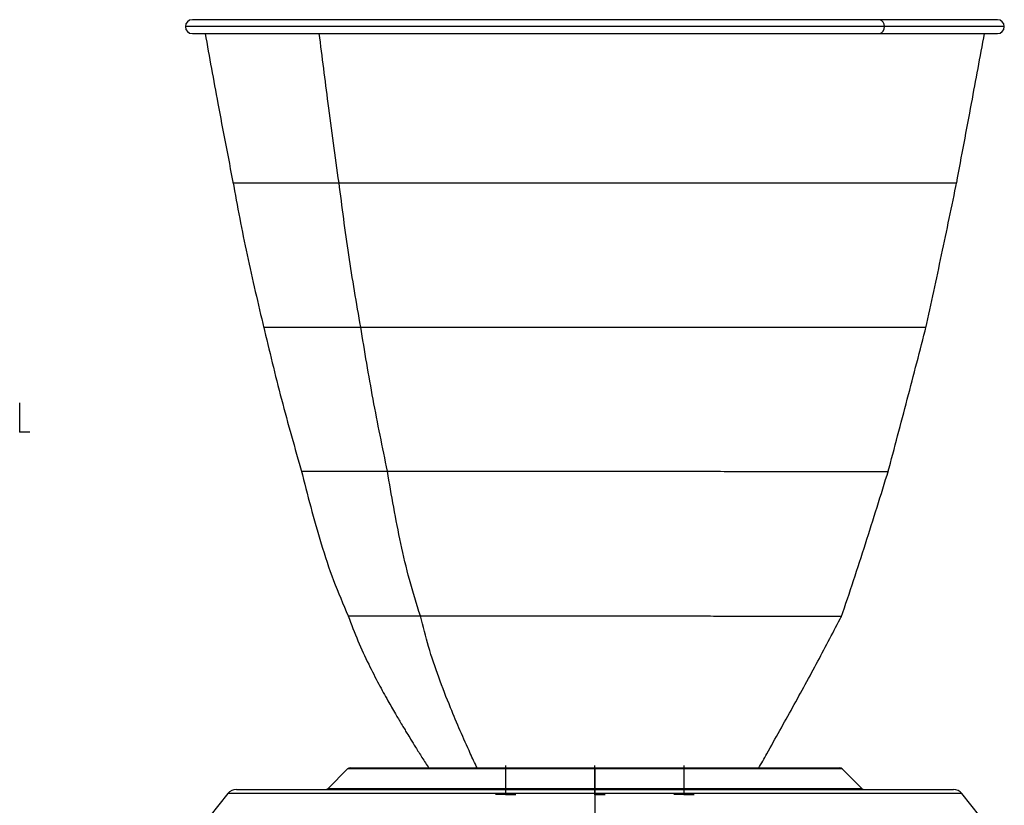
# Model space of a CAD drawing. Header units: millimetres. Extents: x -210 to 108, y -697 to -158.
# Tile 24 of 24: x -189 to 84, y -376 to -158. Entities that reach past the tile are written whole.
import ezdxf

# ---------------------------------------------------------------- set-up
doc = ezdxf.new("R2010")
doc.units = ezdxf.units.MM
doc.header["$PDSIZE"] = -1

msp = doc.modelspace()

# ---------------------------------------------------------------- linework, layer by layer
at = {"color": 7, "linetype": 'Continuous', "lineweight": 25}
for p, q in [((82.54, -157.75), (-141.01, -157.75)), ((84.47, -159.67), (-142.93, -159.67)), ((-141.01, -161.6), (82.54, -161.6)), ((-97.92, -365.64), (-103.33, -371.05)), ((39.45, -365.64), (-97.92, -365.64)), ((-97.21, -365.35), (38.75, -365.35)), ((-29.23, -365.35), (-29.23, -381.8)), ((44.87, -371.05), (39.45, -365.64)), ((-128.79, -371.35), (70.33, -371.35)), ((-103.33, -371.05), (44.87, -371.05)), ((-131.13, -372.47), (-136.12, -378.71)), ((72.67, -372.47), (-131.13, -372.47)), ((77.66, -378.71), (72.67, -372.47))]:
    msp.add_line(p, q, dxfattribs=at)
at = {"color": 7, "linetype": 'Continuous'}
for p, q in [((-188.95, -272.11), (-188.95, -264.08)), ((-188.95, -272.11), (-186.12, -272.11)), ((-53.98, -372.75), (-53.98, -364.72)), ((-53.98, -372.75), (-53.98, -364.72)), ((-29.23, -372.75), (-29.23, -364.72)), ((-4.48, -372.75), (-4.48, -364.72)), ((-4.48, -372.75), (-4.48, -364.72)), ((-53.98, -372.75), (-56.82, -372.75)), ((-53.98, -372.75), (-51.14, -372.75)), ((-29.23, -372.75), (-26.4, -372.75)), ((-4.48, -372.75), (-7.32, -372.75)), ((-4.48, -372.75), (-1.65, -372.75))]:
    msp.add_line(p, q, dxfattribs=at)
at = {"color": 7, "linetype": 'Continuous', "lineweight": 25}
for centre, radius, start, end in [((-141.01, -159.67), 1.93, 90, 270), ((49.46, -159.43), 1.72, 351.9505, 78.5782), ((82.54, -159.67), 1.93, 270, 90), ((49.46, -159.91), 1.72, 281.4218, 8.0495), ((-97.21, -366.35), 1, 90, 135), ((38.75, -366.35), 1, 45, 90), ((-128.79, -374.35), 3, 90, 141.3402), ((-104.04, -370.35), 1, 270, 315), ((45.57, -370.35), 1, 225, 270), ((70.33, -374.35), 3, 38.6598, 90)]:
    msp.add_arc(centre, radius, start, end, dxfattribs=at)
for points, knots in [([(-137.45, -161.6), (-136.29, -168.06), (-133.79, -181.96), (-131.1, -195.83), (-129.65, -203.26)], [0, 0, 0, 0, 0.4643638, 1, 1, 1, 1]), ([(-100.28, -202.97), (-101.3, -195.64), (-103.2, -181.87), (-104.94, -168.05), (-105.76, -161.6)], [0, 0, 0, 0, 0.532692, 1, 1, 1, 1]), ([(71.24, -203), (72.62, -195.66), (75.21, -181.86), (77.77, -168.05), (78.97, -161.6)], [0, 0, 0, 0, 0.53232, 1, 1, 1, 1]), ([(-129.7, -202.97), (-129.7, -202.97), (-129.87, -202.97), (-129.27, -202.97), (-127.89, -202.97), (-125.58, -202.97), (-122.59, -202.97), (-119, -202.97), (-114.9, -202.97), (-110.37, -202.97), (-105.54, -202.97), (-102.01, -202.97), (-100.28, -202.97)], [0, 0, 0, 0, 0.00407, 0.132156, 0.255165, 0.373601, 0.487692, 0.597681, 0.703796, 0.8061, 0.904834, 1, 1, 1, 1]), ([(-129.76, -202.71), (-128.5, -209.48), (-125.97, -223.09), (-122.75, -236.55), (-121.13, -243.31)], [0, 0, 0, 0, 0.497932, 1, 1, 1, 1]), ([(-100.28, -202.97), (-98.47, -202.97), (-94.79, -202.97), (-88.66, -202.97), (-81.96, -202.97), (-74.65, -202.97), (-66.73, -202.97), (-58.23, -202.97), (-49.15, -202.97), (-39.53, -202.97), (-29.44, -202.97), (-19.03, -202.97), (-8.46, -202.97), (0.93, -202.97), (9.07, -202.97), (16, -202.98), (21.48, -202.98), (25.58, -202.98), (28.41, -202.98), (31.19, -202.98), (33.93, -202.98), (36.62, -202.98), (39.26, -202.98), (43.13, -202.98), (48.01, -202.98), (53.52, -202.98), (58.39, -202.98), (62.57, -202.98), (66.01, -202.98), (68.67, -202.98), (70.42, -202.98), (71.26, -202.98), (71.15, -202.98), (71.12, -202.98)], [0, 0, 0, 0, 0.0317239, 0.0646371, 0.0987399, 0.1341128, 0.1707769, 0.2088084, 0.2482878, 0.2892915, 0.3319874, 0.3760687, 0.4211633, 0.4674181, 0.49895, 0.5310831, 0.5638729, 0.5781364, 0.5925266, 0.6070528, 0.6217293, 0.6365677, 0.6515586, 0.666683, 0.7047559, 0.7430865, 0.7817617, 0.8208588, 0.8604431, 0.9006174, 0.9414401, 0.9830777, 1, 1, 1, 1]), ([(-94.26, -243.03), (-95.41, -236.36), (-97.7, -223.09), (-99.42, -209.66), (-100.28, -202.97)], [0, 0, 0, 0, 0.502392, 1, 1, 1, 1]), ([(62.68, -243.27), (64.15, -236.52), (67.08, -223.02), (69.89, -209.49), (71.29, -202.74)], [0, 0, 0, 0, 0.500357, 1, 1, 1, 1]), ([(-121.26, -242.74), (-119.64, -249.53), (-116.4, -263.14), (-112.54, -276.6), (-110.61, -283.35)], [0, 0, 0, 0, 0.4983674, 1, 1, 1, 1]), ([(-121.19, -243.03), (-121.11, -243.03), (-120.94, -243.03), (-119.59, -243.03), (-117.54, -243.03), (-114.81, -243.03), (-111.19, -243.03), (-106.52, -243.03), (-100.78, -243.03), (-96.4, -243.03), (-94.26, -243.03)], [0, 0, 0, 0, 0.126351, 0.249498, 0.368228, 0.482786, 0.593409, 0.735134, 0.870531, 1, 1, 1, 1]), ([(-94.26, -243.03), (-91.99, -243.03), (-87.35, -243.03), (-79.39, -243.03), (-71.29, -243.03), (-63.23, -243.03), (-55.4, -243.03), (-47.06, -243.03), (-38.24, -243.03), (-29.01, -243.03), (-19.51, -243.03), (-9.87, -243.03), (-0.22, -243.03), (9.33, -243.03), (17.58, -243.03), (24.56, -243.03), (30.37, -243.03), (35.89, -243.03), (40.96, -243.03), (45.45, -243.03), (49.9, -243.03), (54.04, -243.03), (57.7, -243.03), (60.33, -243.03), (61.61, -243.03), (62.16, -243.03), (62.38, -243.03), (62.54, -243.03), (62.66, -243.03), (62.71, -243.03), (62.77, -243.03), (62.73, -243.03), (62.73, -243.03)], [0, 0, 0, 0, 0.04316, 0.088296, 0.13554, 0.172415, 0.210602, 0.250179, 0.291228, 0.333906, 0.377887, 0.42282, 0.468861, 0.516097, 0.56469, 0.597911, 0.631875, 0.666636, 0.701756, 0.735377, 0.767564, 0.813318, 0.85615, 0.900804, 0.94201, 0.952249, 0.962264, 0.972051, 0.981606, 0.99092, 0.999991, 1, 1, 1, 1]), ([(-86.83, -283.05), (-88.2, -276.4), (-90.92, -263.15), (-93.15, -249.72), (-94.26, -243.03)], [0, 0, 0, 0, 0.501877, 1, 1, 1, 1]), ([(52.15, -283.33), (53.95, -276.57), (57.55, -263.07), (61.05, -249.54), (62.8, -242.78)], [0, 0, 0, 0, 0.500281, 1, 1, 1, 1]), ([(-110.68, -283.06), (-110.68, -283.06), (-110.82, -283.06), (-110.34, -283.06), (-109.22, -283.06), (-107.35, -283.06), (-104.93, -283.06), (-101.71, -283.06), (-97.58, -283.05), (-92.54, -283.05), (-88.71, -283.05), (-86.83, -283.05)], [0, 0, 0, 0, 0.003754, 0.131846, 0.254872, 0.373333, 0.487458, 0.59749, 0.738168, 0.872212, 1, 1, 1, 1]), ([(-110.77, -282.77), (-109.91, -286.16), (-108.19, -292.98), (-105.3, -303.22), (-101.96, -313.37), (-99.14, -319.93), (-97.73, -323.19)], [0, 0, 0, 0, 0.246959, 0.496228, 0.749751, 1, 1, 1, 1]), ([(-86.83, -283.05), (-84.85, -283.05), (-80.79, -283.05), (-73.82, -283.05), (-66.71, -283.06), (-59.62, -283.06), (-52.72, -283.06), (-45.36, -283.06), (-37.56, -283.06), (-29.38, -283.06), (-20.94, -283.06), (-12.37, -283.06), (-3.78, -283.06), (4.74, -283.06), (13.06, -283.07), (21.07, -283.07), (28.47, -283.07), (34.93, -283.07), (40.24, -283.07), (44.41, -283.07), (47.14, -283.08), (48.89, -283.08), (50.01, -283.08), (50.87, -283.08), (51.5, -283.08), (51.94, -283.08), (52.14, -283.08), (52.28, -283.08), (52.22, -283.08), (52.22, -283.08)], [0, 0, 0, 0, 0.042601, 0.087287, 0.134184, 0.170865, 0.208909, 0.248399, 0.28941, 0.33211, 0.37619, 0.421281, 0.467529, 0.515024, 0.563931, 0.614385, 0.666646, 0.718058, 0.766366, 0.811829, 0.854564, 0.877816, 0.900233, 0.921813, 0.942566, 0.962523, 0.981681, 0.999998, 1, 1, 1, 1]), ([(-77.68, -323.19), (-78.73, -319.86), (-80.8, -313.29), (-83.16, -303.16), (-85.13, -293.1), (-86.27, -286.39), (-86.83, -283.05)], [0, 0, 0, 0, 0.258979, 0.510082, 0.756368, 1, 1, 1, 1]), ([(39.18, -323.49), (40.34, -320.1), (42.64, -313.35), (47.03, -299.79), (50.19, -289.61), (52.3, -282.83)], [0, 0, 0, 0, 0.251384, 0.501544, 1, 1, 1, 1]), ([(-97.75, -323.2), (-97.75, -323.2), (-97.8, -323.2), (-97.48, -323.2), (-96.46, -323.2), (-94.74, -323.19), (-92.17, -323.19), (-88.5, -323.19), (-83.62, -323.19), (-79.66, -323.19), (-77.68, -323.19)], [0, 0, 0, 0, 0.000133, 0.130989, 0.25946, 0.386037, 0.510966, 0.675488, 0.838242, 1, 1, 1, 1]), ([(-97.73, -323.19), (-96.86, -325.52), (-95.15, -330.06), (-92.21, -336.34), (-89.4, -341.85), (-86.89, -346.42), (-84.79, -350.07), (-83.25, -352.67), (-82.19, -354.45), (-81.32, -355.88), (-80.29, -357.57), (-78.9, -359.82), (-77.2, -362.52), (-75.96, -364.47), (-75.32, -365.48)], [0, 0, 0, 0, 0.155778, 0.303988, 0.433192, 0.542209, 0.63012, 0.696275, 0.731359, 0.759647, 0.800484, 0.855524, 0.924868, 1, 1, 1, 1]), ([(-77.68, -323.19), (-75.55, -323.19), (-71.28, -323.19), (-63.94, -323.19), (-56.68, -323.19), (-49.66, -323.19), (-44.41, -323.2), (-40.37, -323.2), (-37.63, -323.2), (-34.86, -323.2), (-32.05, -323.2), (-27.73, -323.2), (-21.7, -323.2), (-13.84, -323.2), (-6.33, -323.2), (0.66, -323.2), (6.28, -323.21), (11.15, -323.21), (15.29, -323.21), (20, -323.21), (24.84, -323.21), (29.36, -323.21), (32.87, -323.21), (35.58, -323.22), (37.52, -323.22), (38.46, -323.22), (38.86, -323.22), (39.02, -323.22), (39.13, -323.22), (39.22, -323.22), (39.25, -323.22), (39.3, -323.22), (39.27, -323.22), (39.27, -323.22)], [0, 0, 0, 0, 0.054016, 0.108322, 0.163178, 0.204807, 0.246964, 0.26399, 0.281127, 0.298395, 0.315794, 0.333296, 0.378708, 0.427942, 0.481137, 0.523716, 0.568721, 0.600125, 0.632739, 0.666608, 0.719159, 0.76827, 0.814215, 0.857115, 0.901699, 0.942677, 0.952831, 0.962749, 0.972428, 0.981862, 0.991045, 0.999972, 1, 1, 1, 1]), ([(-61.95, -365.35), (-62.58, -364.01), (-65.13, -358.53), (-68.76, -350.21), (-72.61, -340.31), (-75.5, -331.86), (-76.96, -326.05), (-77.68, -323.19)], [0, 0, 0, 0, 0.100767, 0.411534, 0.613369, 0.809655, 1, 1, 1, 1]), ([(16.23, -365.48), (17, -364.13), (20.17, -358.51), (25.68, -348.62), (32.66, -335.9), (37.09, -327.4), (39.27, -323.22)], [0, 0, 0, 0, 0.0966361, 0.4020037, 0.7058187, 1, 1, 1, 1])]:
    msp.add_open_spline(points, degree=3, knots=knots, dxfattribs=at)
at = {"color": 7, "linetype": 'Continuous'}
for p in [(-188.95, -272.11), (-53.98, -372.75), (-53.98, -372.75), (-29.23, -372.75), (-4.48, -372.75), (-4.48, -372.75)]:
    msp.add_point(p, dxfattribs=at)

doc.saveas('drawing.dxf')
